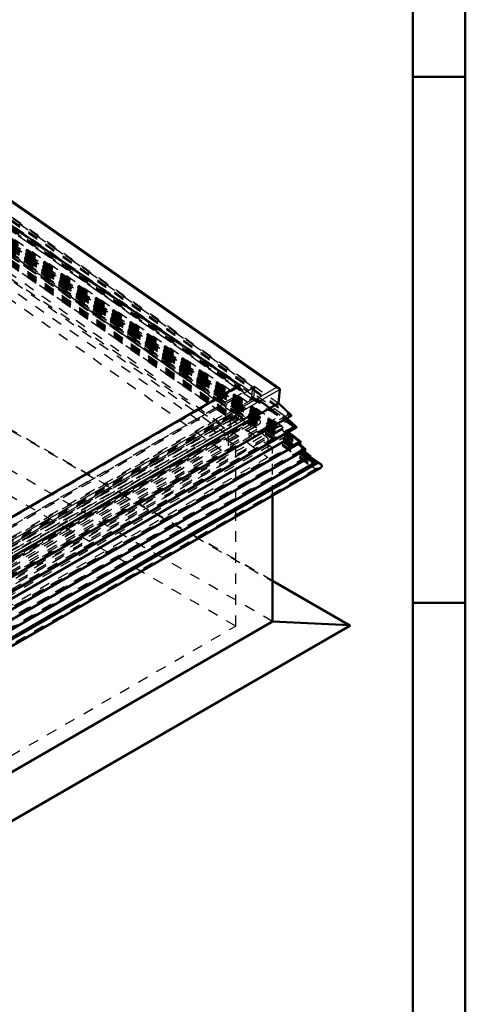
# Model space of a CAD drawing. Header units: millimetres. Extents: x 0 to 428, y 0 to 298.
# Tile 41 of 42: x 370 to 412, y 110 to 204. Entities that reach past the tile are written whole.
import ezdxf

# ---------------------------------------------------------------- set-up
doc = ezdxf.new("R2010")
doc.units = ezdxf.units.MM
doc.linetypes.add('Dashed', pattern=[2, 1, -1])
for name, color, linetype, lineweight in [('am_0', 7, 'Continuous', 50), ('am_12', 3, 'Continuous', 25), ('am_3', 6, 'Dashed', 25), ('am_6', 2, 'Continuous', 35)]:
    doc.layers.add(name, color=color, linetype=linetype, lineweight=lineweight)

# ---------------------------------------------------------------- blocks, each defined once
blk = doc.blocks.new('1_Drawing_frame_0_in_FDFneo150180C2325N1N4N_300Cl0__1203')
at = {"layer": 'am_0'}
for p, q in [((412.5, 289.5), (412.5, 7.5)), ((407.5, 284.5), (407.5, 12.5)), ((412.5, 198.5), (407.5, 198.5)), ((412.5, 148.5), (407.5, 148.5))]:
    blk.add_line(p, q, dxfattribs=at)
at = {"layer": 'am_6', "flags": 8}
blk.add_attdef('ExcludeFromBOM', (425, 296.5), '', height=0.5, dxfattribs=at)
blk = doc.blocks.new('65_Flat_Glass_Skylight_300150180_6_0_in_FDFneo150180C2325N1N4N_300Cl0__1203')
at = {"layer": 'am_3'}
for p, q in [((349.586, 195.615), (392.211, 165.834)), ((392.837, 165.976), (349.605, 196.181)), ((349.605, 195.99), (392.516, 166.011)), ((349.606, 196.179), (392.811, 165.993)), ((349.624, 195.89), (392.053, 166.247)), ((349.625, 196.198), (392.536, 166.218)), ((349.545, 195.33), (392.401, 165.388)), ((349.548, 195.325), (392.351, 165.42)), ((349.707, 195.423), (392.564, 165.481)), ((392.211, 165.834), (339.823, 135.591)), ((392.811, 165.993), (339.84, 135.414)), ((392.516, 166.011), (339.841, 135.602)), ((392.536, 166.218), (339.861, 135.81)), ((392.053, 166.247), (339.862, 136.117)), ((392.053, 166.247), (392.211, 165.834)), ((392.516, 166.011), (392.536, 166.218)), ((392.725, 165.369), (339.78, 134.804)), ((392.401, 165.388), (339.781, 135.011)), ((339.784, 134.799), (392.813, 165.412)), ((392.564, 165.489), (392.732, 165.371)), ((392.564, 165.481), (392.564, 165.489)), ((392.725, 165.369), (392.732, 165.371))]:
    blk.add_line(p, q, dxfattribs=at)
for points in [[(392.211, 165.834), (392.192, 165.798), (392.18, 165.761), (392.173, 165.724), (392.172, 165.686), (392.177, 165.648), (392.188, 165.611), (392.206, 165.573), (392.228, 165.537), (392.257, 165.502), (392.291, 165.468), (392.33, 165.435), (392.351, 165.42)], [(392.811, 165.993), (392.855, 165.963), (392.894, 165.931), (392.929, 165.897), (392.958, 165.861), (392.981, 165.825), (392.998, 165.788), (393.01, 165.75), (393.016, 165.712), (393.015, 165.675), (393.009, 165.637), (392.996, 165.6), (392.978, 165.564), (392.954, 165.529), (392.925, 165.496), (392.89, 165.465), (392.85, 165.435), (392.813, 165.412)], [(392.351, 165.42), (392.397, 165.39), (392.401, 165.388)], [(392.401, 165.388), (392.417, 165.379), (392.434, 165.372), (392.452, 165.365), (392.471, 165.359), (392.491, 165.354), (392.511, 165.35), (392.532, 165.347), (392.553, 165.345), (392.575, 165.344), (392.596, 165.344), (392.617, 165.345), (392.638, 165.347), (392.658, 165.35), (392.678, 165.354), (392.697, 165.359), (392.714, 165.365), (392.725, 165.369)], [(392.813, 165.412), (392.764, 165.386), (392.732, 165.371)]]:
    blk.add_lwpolyline(points, dxfattribs=at)
at = {"layer": 'am_6'}
for tag, p, flags in [('NB', (398.016, 196.198), 8), ('NN', (398.016, 195.698), 8), ('NT', (398.016, 195.198), 8), ('NBSYN', (398.016, 194.698), 8), ('LINA', (398.016, 194.198), 8), ('CATALOG', (398.016, 193.698), 8), ('IDNR', (398.016, 193.198), 8), ('PN', (398.016, 192.698), 8), ('LODLEVEL', (398.016, 192.198), 8), ('L', (398.016, 191.698), 8), ('W', (398.016, 191.198), 8), ('PPATH', (398.016, 190.698), 8), ('ExcludeFromBOM', (398.016, 189.698), 8), ('PSOL_0', (398.016, 189.198), 9), ('PSOL_1', (398.016, 188.698), 9), ('PSOL_2', (398.016, 188.198), 9)]:
    blk.add_attdef(tag, p, '', height=0.5, dxfattribs=dict(at, flags=flags))
blk = doc.blocks.new('66_Flat_Glass_Skylight_300150180_12_0_in_FDFneo150180C2325N1N4N_300Cl0__1203')
at = {"layer": 'am_3'}
for p, q in [((349.574, 194.916), (391.262, 165.79)), ((349.603, 194.898), (390.772, 166.134)), ((349.604, 195.23), (391.293, 166.104)), ((349.572, 194.584), (390.742, 165.821)), ((391.262, 165.79), (339.816, 136.091)), ((390.742, 165.821), (339.817, 136.423)), ((391.293, 166.104), (339.846, 136.404)), ((390.772, 166.134), (339.848, 136.737)), ((390.772, 166.134), (390.742, 165.821)), ((391.262, 165.79), (391.293, 166.104))]:
    blk.add_line(p, q, dxfattribs=at)
at = {"layer": 'am_6'}
for tag, p, flags in [('NB', (396.293, 195.23), 8), ('NN', (396.293, 194.73), 8), ('NT', (396.293, 194.23), 8), ('NBSYN', (396.293, 193.73), 8), ('LINA', (396.293, 193.23), 8), ('CATALOG', (396.293, 192.73), 8), ('IDNR', (396.293, 192.23), 8), ('PN', (396.293, 191.73), 8), ('LODLEVEL', (396.293, 191.23), 8), ('L', (396.293, 190.73), 8), ('W', (396.293, 190.23), 8), ('PPATH', (396.293, 189.73), 8), ('ExcludeFromBOM', (396.293, 188.73), 8), ('PSOL_0', (396.293, 188.23), 9), ('PSOL_1', (396.293, 187.73), 9), ('PSOL_2', (396.293, 187.23), 9)]:
    blk.add_attdef(tag, p, '', height=0.5, dxfattribs=dict(at, flags=flags))
blk = doc.blocks.new('67_Flat_Glass_Skylight_300150180_5_0_in_FDFneo150180C2325N1N4N_300Cl0__1203')
at = {"layer": 'am_3'}
for p, q in [((349.579, 194.765), (390.926, 165.877)), ((349.624, 194.846), (390.339, 166.4)), ((349.626, 195.25), (390.973, 166.362)), ((349.578, 194.361), (390.293, 165.915)), ((390.926, 165.877), (339.823, 136.376)), ((390.293, 165.915), (339.825, 136.78)), ((390.973, 166.362), (339.87, 136.861)), ((390.339, 166.4), (339.872, 137.265)), ((390.339, 166.4), (390.293, 165.915)), ((390.926, 165.877), (390.973, 166.362))]:
    blk.add_line(p, q, dxfattribs=at)
at = {"layer": 'am_6'}
for tag, p, flags in [('NB', (395.973, 195.25), 8), ('NN', (395.973, 194.75), 8), ('NT', (395.973, 194.25), 8), ('NBSYN', (395.973, 193.75), 8), ('LINA', (395.973, 193.25), 8), ('CATALOG', (395.973, 192.75), 8), ('IDNR', (395.973, 192.25), 8), ('PN', (395.973, 191.75), 8), ('LODLEVEL', (395.973, 191.25), 8), ('L', (395.973, 190.75), 8), ('W', (395.973, 190.25), 8), ('PPATH', (395.973, 189.75), 8), ('ExcludeFromBOM', (395.973, 188.75), 8), ('PSOL_0', (395.973, 188.25), 9), ('PSOL_1', (395.973, 187.75), 9), ('PSOL_2', (395.973, 187.25), 9)]:
    blk.add_attdef(tag, p, '', height=0.5, dxfattribs=dict(at, flags=flags))
blk = doc.blocks.new('68_FGS3001501802C4U_0_in_FDFneo150180C2325N1N4N_300Cl0__1203')
at = {"layer": 'am_3'}
for p, q in [((392.281, 169.04), (349.892, 198.655)), ((392.172, 167.908), (349.783, 197.523)), ((340.13, 138.934), (392.281, 169.04)), ((392.281, 169.04), (392.172, 167.908)), ((340.021, 137.802), (392.172, 167.908))]:
    blk.add_line(p, q, dxfattribs=at)
at = {"layer": 'am_6'}
for tag, p, flags in [('NB', (397.281, 198.655), 8), ('NN', (397.281, 198.155), 8), ('NT', (397.281, 197.655), 8), ('NBSYN', (397.281, 197.155), 8), ('CATALOG', (397.281, 196.155), 8), ('LINA', (397.281, 196.655), 8), ('IDNR', (397.281, 195.655), 8), ('PN', (397.281, 195.155), 8), ('LODLEVEL', (397.281, 194.655), 8), ('L', (397.281, 194.155), 8), ('W', (397.281, 193.655), 8), ('TG', (397.281, 193.155), 8), ('TG1', (397.281, 192.655), 8), ('OC', (397.281, 192.155), 8), ('PPATH', (397.281, 191.655), 8), ('ExcludeFromBOM', (397.281, 190.655), 8), ('PSOL_0', (397.281, 190.155), 9), ('PSOL_1', (397.281, 189.655), 9), ('PSOL_2', (397.281, 189.155), 9), ('PSOL_3', (397.281, 188.655), 9)]:
    blk.add_attdef(tag, p, '', height=0.5, dxfattribs=dict(at, flags=flags))
blk = doc.blocks.new('69_FGS30015018025C3U_0_in_FDFneo150180C2325N1N4N_300Cl0__1203')
at = {"layer": 'am_0'}
for p, q in [((394.798, 168.913), (349.901, 200.28)), ((349.896, 197.965), (391.085, 169.188)), ((391.085, 169.188), (340.141, 139.779)), ((394.743, 167.481), (394.869, 168.791)), ((394.743, 167.481), (339.988, 135.871)), ((395.974, 166.323), (394.743, 167.481)), ((339.878, 133.918), (395.957, 166.291)), ((395.974, 166.323), (339.881, 133.941)), ((396.44, 165.224), (395.54, 166.051)), ((369.18, 149.44), (396.431, 165.172))]:
    blk.add_line(p, q, dxfattribs=at)
for points in [[(394.569, 168.983), (394.597, 168.981), (394.624, 168.977), (394.65, 168.972), (394.676, 168.966), (394.701, 168.959), (394.725, 168.95), (394.748, 168.941), (394.769, 168.93), (394.788, 168.919), (394.798, 168.913)], [(394.798, 168.913), (394.814, 168.9), (394.829, 168.887), (394.841, 168.873), (394.852, 168.858), (394.86, 168.844), (394.865, 168.829), (394.869, 168.814), (394.87, 168.798), (394.869, 168.791)], [(395.957, 166.291), (395.961, 166.294), (395.964, 166.297), (395.967, 166.299), (395.97, 166.302), (395.972, 166.305), (395.973, 166.309), (395.974, 166.312), (395.975, 166.315), (395.975, 166.318), (395.974, 166.322), (395.974, 166.323)], [(396.431, 165.172), (396.435, 165.175), (396.439, 165.178), (396.443, 165.181), (396.446, 165.185), (396.448, 165.188), (396.45, 165.192), (396.451, 165.195), (396.451, 165.199), (396.451, 165.203), (396.451, 165.207), (396.449, 165.21), (396.447, 165.214), (396.445, 165.218), (396.442, 165.221), (396.44, 165.224)]]:
    blk.add_lwpolyline(points, dxfattribs=at)
at = {"layer": 'am_12'}
for p, q in [((349.906, 200.187), (394.569, 168.983)), ((394.869, 168.791), (340.114, 137.182)), ((394.569, 168.983), (340.131, 137.557)), ((396.44, 165.224), (369.159, 149.475))]:
    blk.add_line(p, q, dxfattribs=at)
at = {"layer": 'am_3'}
for p, q in [((349.89, 200.217), (394.869, 168.791)), ((349.66, 198.568), (395.857, 166.292)), ((349.664, 198.678), (395.974, 166.323)), ((349.668, 198.535), (395.68, 166.389)), ((349.764, 198.906), (394.743, 167.481)), ((349.889, 198.738), (392.467, 168.99)), ((349.557, 197.843), (396.321, 165.172)), ((349.563, 197.974), (396.44, 165.224)), ((349.563, 197.808), (396.165, 165.249)), ((349.566, 197.883), (396.242, 165.272)), ((395.137, 166.421), (349.666, 198.189)), ((349.784, 197.644), (392.362, 167.896)), ((349.885, 197.849), (391.074, 169.072)), ((350.931, 196.756), (393.842, 166.776)), ((349.605, 195.99), (392.516, 166.011)), ((349.619, 196.129), (392.529, 166.149)), ((349.624, 195.873), (392.026, 166.248)), ((349.627, 196.501), (393.011, 166.19)), ((349.629, 195.924), (392.031, 166.3)), ((349.675, 196.096), (392.586, 166.117)), ((349.682, 196.165), (392.592, 166.186)), ((349.778, 196.432), (390.462, 168.008)), ((349.85, 196.197), (392.76, 166.217)), ((352.081, 196.356), (392.765, 167.932)), ((349.624, 194.825), (390.308, 166.402)), ((392.467, 168.99), (340.126, 138.774)), ((391.074, 169.072), (340.13, 139.663)), ((391.085, 169.188), (391.074, 169.072)), ((392.467, 168.99), (392.362, 167.896)), ((392.362, 167.896), (340.021, 137.68)), ((390.462, 168.008), (340.026, 138.893)), ((390.462, 168.008), (390.308, 166.402)), ((392.753, 167.813), (392.765, 167.932)), ((392.829, 167.857), (392.753, 167.813)), ((393.612, 167.213), (392.753, 167.813)), ((392.765, 167.932), (392.829, 167.857)), ((392.829, 167.857), (393.688, 167.257)), ((393.716, 167.224), (393.607, 167.161)), ((393.607, 167.161), (393.612, 167.213)), ((394.098, 166.818), (393.607, 167.161)), ((393.688, 167.257), (393.612, 167.213)), ((393.688, 167.257), (393.716, 167.224)), ((393.716, 167.224), (394.207, 166.881)), ((394.082, 166.915), (393.842, 166.776)), ((393.842, 166.776), (393.855, 166.914)), ((394.007, 167.002), (393.855, 166.914)), ((393.855, 166.914), (393.918, 166.87)), ((394.108, 166.914), (393.911, 166.801)), ((393.918, 166.87), (393.911, 166.801)), ((393.911, 166.801), (394.085, 166.68)), ((394.07, 166.958), (393.918, 166.87)), ((394.007, 167.002), (394.082, 166.915)), ((394.07, 166.958), (394.007, 167.002)), ((394.108, 166.914), (394.07, 166.958)), ((394.082, 166.915), (395.4, 165.993)), ((394.085, 166.68), (394.098, 166.818)), ((394.281, 166.793), (394.085, 166.68)), ((394.207, 166.881), (394.098, 166.818)), ((394.281, 166.793), (394.108, 166.914)), ((394.207, 166.881), (394.281, 166.793)), ((392.516, 166.011), (339.841, 135.602)), ((392.529, 166.149), (339.854, 135.74)), ((393.011, 166.19), (339.859, 135.507)), ((392.026, 166.248), (339.862, 136.135)), ((392.031, 166.3), (339.867, 136.187)), ((390.308, 166.402), (339.872, 137.286)), ((395.857, 166.292), (339.877, 133.976)), ((395.68, 166.389), (339.886, 134.18)), ((339.888, 134.526), (395.137, 166.421)), ((392.585, 166.036), (339.911, 135.627)), ((392.592, 166.105), (339.917, 135.696)), ((392.759, 165.914), (340.084, 135.506)), ((392.031, 166.3), (392.026, 166.248)), ((392.529, 166.149), (392.516, 166.011)), ((392.585, 166.036), (392.592, 166.105)), ((392.759, 165.914), (392.585, 166.036)), ((392.76, 166.217), (392.586, 166.117)), ((392.586, 166.117), (392.592, 166.186)), ((392.767, 166.286), (392.592, 166.186)), ((392.592, 166.105), (392.766, 165.983)), ((392.824, 166.173), (392.649, 166.072)), ((392.656, 166.142), (392.649, 166.072)), ((392.649, 166.072), (392.823, 165.951)), ((392.83, 166.242), (392.656, 166.142)), ((392.656, 166.142), (392.829, 166.02)), ((392.766, 165.983), (392.759, 165.914)), ((392.767, 166.286), (392.76, 166.217)), ((392.829, 166.02), (392.766, 165.983)), ((392.83, 166.242), (392.767, 166.286)), ((392.997, 166.052), (392.823, 165.951)), ((392.823, 165.951), (392.829, 166.02)), ((392.824, 166.173), (392.83, 166.242)), ((392.824, 166.173), (392.997, 166.052)), ((393.011, 166.19), (392.997, 166.052)), ((394.073, 164.923), (395.399, 165.688)), ((395.54, 166.051), (395.137, 166.421)), ((395.197, 166.233), (395.16, 165.855)), ((395.4, 165.993), (395.16, 165.855)), ((395.16, 165.855), (395.399, 165.688)), ((395.399, 165.688), (395.197, 166.233)), ((395.197, 166.233), (396.242, 165.272)), ((395.4, 165.993), (395.197, 166.233)), ((395.68, 166.389), (395.857, 166.292)), ((393.834, 165.089), (341.16, 134.681)), ((392.751, 164.821), (342.315, 135.705)), ((396.165, 165.249), (368.623, 149.349)), ((396.242, 165.272), (368.663, 149.351)), ((396.321, 165.172), (368.697, 149.225)), ((393.604, 165.201), (392.74, 164.702)), ((392.74, 164.702), (392.751, 164.821)), ((392.74, 164.702), (392.815, 164.65)), ((392.751, 164.821), (392.815, 164.65)), ((392.815, 164.65), (393.679, 165.148)), ((394.093, 165.434), (393.599, 165.149)), ((393.599, 165.149), (393.604, 165.201)), ((393.599, 165.149), (393.707, 165.074)), ((393.604, 165.201), (393.679, 165.148)), ((393.679, 165.148), (393.707, 165.074)), ((393.707, 165.074), (394.2, 165.359)), ((393.834, 165.089), (393.848, 165.228)), ((393.834, 165.089), (394.073, 164.923)), ((393.848, 165.228), (393.911, 165.264)), ((393.848, 165.228), (393.999, 165.122)), ((393.905, 165.195), (394.079, 165.296)), ((393.911, 165.264), (393.905, 165.195)), ((393.905, 165.195), (394.1, 165.059)), ((393.911, 165.264), (394.063, 165.158)), ((394.063, 165.158), (393.999, 165.122)), ((393.999, 165.122), (394.073, 164.923)), ((394.1, 165.059), (394.063, 165.158)), ((394.079, 165.296), (394.093, 165.434)), ((394.079, 165.296), (394.274, 165.16)), ((394.093, 165.434), (394.2, 165.359)), ((394.274, 165.16), (394.1, 165.059)), ((394.2, 165.359), (394.274, 165.16)), ((396.242, 165.272), (396.165, 165.249)), ((396.165, 165.249), (396.321, 165.172))]:
    blk.add_line(p, q, dxfattribs=at)
for points in [[(395.857, 166.292), (395.862, 166.29), (395.867, 166.288), (395.872, 166.286), (395.877, 166.284), (395.883, 166.283), (395.889, 166.282), (395.895, 166.281), (395.901, 166.281), (395.907, 166.28), (395.913, 166.28), (395.919, 166.281), (395.925, 166.281), (395.931, 166.282), (395.936, 166.284), (395.942, 166.285), (395.947, 166.287), (395.951, 166.289), (395.956, 166.291), (395.957, 166.291)], [(396.321, 165.172), (396.326, 165.169), (396.332, 165.167), (396.338, 165.165), (396.344, 165.163), (396.351, 165.162), (396.358, 165.161), (396.364, 165.16), (396.371, 165.16), (396.378, 165.16), (396.385, 165.16), (396.392, 165.16), (396.399, 165.161), (396.405, 165.163), (396.411, 165.164), (396.417, 165.166), (396.422, 165.168), (396.428, 165.17), (396.431, 165.172)]]:
    blk.add_lwpolyline(points, dxfattribs=at)
at = {"layer": 'am_6'}
for tag, p, flags in [('NB', (401.451, 200.28), 8), ('NN', (401.451, 199.78), 8), ('NT', (401.451, 199.28), 8), ('NBSYN', (401.451, 198.78), 8), ('LINA', (401.451, 198.28), 8), ('CATALOG', (401.451, 197.78), 8), ('IDNR', (401.451, 197.28), 8), ('PN', (401.451, 196.78), 8), ('LODLEVEL', (401.451, 196.28), 8), ('W', (401.451, 195.28), 8), ('L', (401.451, 195.78), 8), ('OP', (401.451, 194.28), 8), ('DP', (401.451, 194.78), 8), ('OC', (401.451, 193.78), 8), ('ExcludeFromBOM', (401.451, 192.78), 8), ('PSOL_0', (401.451, 192.28), 9), ('PSOL_1', (401.451, 191.78), 9), ('PSOL_2', (401.451, 191.28), 9)]:
    blk.add_attdef(tag, p, '', height=0.5, dxfattribs=dict(at, flags=flags))
blk = doc.blocks.new('70_Flat_Glass_Skylight_3001501802_2_0_in_FDFneo150180C2325N1N4N_300Cl0__1203')
at = {"layer": 'am_0'}
for p, q in [((395.667, 164.731), (396.184, 164.37)), ((396.905, 163.772), (339.639, 130.713)), ((396.184, 164.37), (369.364, 148.887)), ((396.184, 164.37), (395.499, 164.634)), ((396.905, 163.772), (396.184, 164.37)), ((397.36, 163.088), (339.574, 129.729)), ((397.36, 163.088), (396.687, 163.646)), ((397.815, 162.403), (397.142, 162.962)), ((397.815, 162.403), (339.51, 128.745)), ((398.16, 161.811), (397.597, 162.277)), ((397.682, 162.327), (398.446, 161.794)), ((398.759, 161.69), (397.772, 162.379)), ((339.412, 127.095), (398.744, 161.346)), ((398.16, 161.811), (339.454, 127.921)), ((398.446, 161.794), (339.454, 127.738))]:
    blk.add_line(p, q, dxfattribs=at)
for points in [[(398.446, 161.794), (398.487, 161.789), (398.528, 161.781), (398.567, 161.773), (398.606, 161.762), (398.642, 161.749), (398.677, 161.735), (398.709, 161.72), (398.739, 161.702), (398.759, 161.69)], [(398.759, 161.69), (398.784, 161.67), (398.806, 161.65), (398.825, 161.629), (398.841, 161.607), (398.853, 161.585), (398.861, 161.562), (398.866, 161.539), (398.868, 161.516), (398.865, 161.493), (398.859, 161.47), (398.85, 161.448), (398.837, 161.427), (398.82, 161.406), (398.8, 161.387), (398.777, 161.368), (398.751, 161.351), (398.744, 161.346)]]:
    blk.add_lwpolyline(points, dxfattribs=at)
at = {"layer": 'am_3'}
for p, q in [((349.367, 196.619), (397.36, 163.088)), ((349.368, 196.508), (397.166, 163.114)), ((349.418, 196.677), (396.643, 163.682)), ((349.418, 196.566), (396.449, 163.708)), ((349.428, 196.942), (396.905, 163.772)), ((349.429, 196.832), (396.711, 163.798)), ((349.473, 196.883), (396.085, 164.317)), ((349.479, 197.001), (395.667, 164.731)), ((349.485, 196.752), (395.693, 164.468)), ((349.501, 196.749), (395.428, 164.662)), ((349.507, 196.719), (395.282, 164.737)), ((349.529, 196.846), (395.14, 164.98)), ((349.545, 197.02), (395.156, 165.153)), ((395.096, 165.255), (349.555, 197.073)), ((349.559, 196.995), (394.904, 165.314)), ((349.203, 195.688), (398.465, 161.271)), ((349.203, 195.622), (398.361, 161.277)), ((349.245, 195.861), (398.079, 161.742)), ((397.772, 162.379), (349.246, 196.282)), ((349.252, 195.98), (398.16, 161.811)), ((349.253, 196.163), (397.682, 162.327)), ((349.295, 196.029), (397.553, 162.313)), ((349.296, 195.919), (397.359, 162.339)), ((349.306, 196.295), (397.815, 162.403)), ((349.306, 196.184), (397.621, 162.429)), ((349.356, 196.353), (397.098, 162.998)), ((349.357, 196.243), (396.904, 163.023)), ((349.587, 195.606), (392.166, 165.858)), ((349.21, 195.493), (398.033, 161.383)), ((349.551, 195.226), (392.13, 165.478)), ((349.606, 194.684), (390.365, 166.207)), ((349.582, 194.442), (390.342, 165.965)), ((349.605, 194.595), (390.226, 166.215)), ((349.469, 193.178), (390.09, 164.799)), ((392.166, 165.858), (339.825, 135.642)), ((390.342, 165.965), (339.83, 136.805)), ((390.226, 166.215), (339.853, 137.136)), ((390.365, 166.207), (339.853, 137.047)), ((390.226, 166.215), (390.09, 164.799)), ((390.342, 165.965), (390.365, 166.207)), ((392.13, 165.478), (392.166, 165.858)), ((390.09, 164.799), (339.717, 135.719)), ((395.14, 164.98), (339.749, 133.003)), ((395.156, 165.153), (339.766, 133.177)), ((394.904, 165.314), (339.781, 133.492)), ((392.13, 165.478), (339.788, 135.262)), ((395.14, 164.98), (395.156, 165.153)), ((396.711, 163.798), (339.641, 130.852)), ((396.085, 164.317), (339.689, 131.76)), ((395.693, 164.468), (339.702, 132.145)), ((395.428, 164.662), (339.72, 132.502)), ((395.499, 164.634), (395.428, 164.662)), ((395.693, 164.468), (396.085, 164.317)), ((396.085, 164.317), (396.711, 163.798)), ((396.711, 163.798), (396.449, 163.708)), ((396.643, 163.682), (396.905, 163.772)), ((397.098, 162.998), (339.565, 129.785)), ((396.904, 163.023), (339.567, 129.923)), ((397.166, 163.114), (339.576, 129.868)), ((396.643, 163.682), (339.629, 130.769)), ((396.449, 163.708), (339.631, 130.908)), ((396.449, 163.708), (397.166, 163.114)), ((396.687, 163.646), (396.643, 163.682)), ((397.166, 163.114), (396.904, 163.023)), ((396.904, 163.023), (397.621, 162.429)), ((397.098, 162.998), (397.36, 163.088)), ((397.142, 162.962), (397.098, 162.998)), ((397.553, 162.313), (339.501, 128.8)), ((397.359, 162.339), (339.503, 128.939)), ((397.621, 162.429), (339.512, 128.884)), ((397.621, 162.429), (397.359, 162.339)), ((397.359, 162.339), (398.079, 161.742)), ((397.553, 162.313), (397.815, 162.403)), ((397.597, 162.277), (397.553, 162.313)), ((398.361, 161.277), (339.404, 127.242)), ((398.465, 161.271), (339.404, 127.176)), ((398.048, 161.726), (339.446, 127.896)), ((398.079, 161.742), (339.448, 127.895))]:
    blk.add_line(p, q, dxfattribs=at)
for points in [[(394.904, 165.314), (394.927, 165.312), (394.95, 165.309), (394.973, 165.305), (394.994, 165.3), (395.015, 165.294), (395.035, 165.287), (395.054, 165.279), (395.072, 165.27), (395.088, 165.261), (395.096, 165.255)], [(395.096, 165.255), (395.11, 165.244), (395.123, 165.233), (395.133, 165.222), (395.142, 165.21), (395.148, 165.197), (395.153, 165.185), (395.156, 165.172), (395.157, 165.159), (395.156, 165.153)], [(395.14, 164.98), (395.139, 164.949), (395.144, 164.919), (395.153, 164.889), (395.167, 164.859), (395.185, 164.83), (395.208, 164.802), (395.235, 164.775), (395.267, 164.749), (395.282, 164.737)], [(395.282, 164.737), (395.319, 164.714), (395.36, 164.692), (395.403, 164.672), (395.428, 164.662)], [(398.048, 161.726), (398.021, 161.709), (397.997, 161.691), (397.976, 161.671), (397.959, 161.651), (397.945, 161.63), (397.934, 161.608), (397.928, 161.585), (397.924, 161.562), (397.925, 161.539), (397.929, 161.516), (397.936, 161.493), (397.947, 161.471), (397.962, 161.449), (397.98, 161.428), (398.002, 161.407), (398.026, 161.388), (398.033, 161.383)], [(398.033, 161.383), (398.061, 161.365), (398.092, 161.348), (398.125, 161.333), (398.16, 161.319), (398.197, 161.307), (398.236, 161.297), (398.276, 161.289), (398.317, 161.282), (398.358, 161.278), (398.361, 161.277)], [(398.079, 161.742), (398.049, 161.727), (398.048, 161.726)], [(398.744, 161.346), (398.714, 161.331), (398.682, 161.317), (398.648, 161.305), (398.612, 161.294), (398.574, 161.285), (398.534, 161.278), (398.494, 161.273), (398.465, 161.271)]]:
    blk.add_lwpolyline(points, dxfattribs=at)
at = {"layer": 'am_6'}
for tag, p, flags in [('NB', (403.868, 197.073), 8), ('NN', (403.868, 196.573), 8), ('NT', (403.868, 196.073), 8), ('NBSYN', (403.868, 195.573), 8), ('LINA', (403.868, 195.073), 8), ('CATALOG', (403.868, 194.573), 8), ('IDNR', (403.868, 194.073), 8), ('PN', (403.868, 193.573), 8), ('LODLEVEL', (403.868, 193.073), 8), ('L', (403.868, 192.573), 8), ('W', (403.868, 192.073), 8), ('DP', (403.868, 191.573), 8), ('ExcludeFromBOM', (403.868, 190.573), 8), ('PSOL_0', (403.868, 190.073), 9), ('PSOL_1', (403.868, 189.573), 9)]:
    blk.add_attdef(tag, p, '', height=0.5, dxfattribs=dict(at, flags=flags))
blk = doc.blocks.new('71_FGS30015018025314U_0_in_FDFneo150180C2325N1N4N_300Cl0__1203')
at = {"layer": 'am_3'}
for p, q in [((393.743, 164.171), (349.484, 195.802)), ((349.484, 193.968), (393.743, 162.337)), ((389.955, 164.416), (349.461, 193.357)), ((349.461, 191.523), (389.955, 162.582)), ((340.33, 135.768), (389.955, 164.416)), ((340.353, 133.35), (393.743, 164.171)), ((389.955, 164.416), (389.955, 162.582)), ((393.743, 164.171), (393.743, 162.337)), ((389.955, 162.582), (340.33, 133.934)), ((393.743, 162.337), (340.353, 131.516))]:
    blk.add_line(p, q, dxfattribs=at)
at = {"layer": 'am_6'}
for tag, p, flags in [('NB', (398.743, 195.802), 8), ('NN', (398.743, 195.302), 8), ('NT', (398.743, 194.802), 8), ('NBSYN', (398.743, 194.302), 8), ('CATALOG', (398.743, 193.302), 8), ('LINA', (398.743, 193.802), 8), ('IDNR', (398.743, 192.802), 8), ('PN', (398.743, 192.302), 8), ('LODLEVEL', (398.743, 191.802), 8), ('W', (398.743, 190.802), 8), ('L', (398.743, 191.302), 8), ('OP', (398.743, 189.802), 8), ('DP', (398.743, 190.302), 8), ('BA', (398.743, 189.302), 8), ('ExcludeFromBOM', (398.743, 188.302), 8), ('PSOL_0', (398.743, 187.802), 9), ('PSOL_1', (398.743, 187.302), 9), ('PSOL_2', (398.743, 186.802), 9)]:
    blk.add_attdef(tag, p, '', height=0.5, dxfattribs=dict(at, flags=flags))
blk = doc.blocks.new('73_FGS30015018025301U_0_in_FDFneo150180C2325N1N4N_300Cl0__1203')
at = {"layer": 'am_0'}
for p, q in [((394.174, 146.75), (394.174, 158.708)), ((401.521, 146.37), (394.174, 150.612)), ((339.861, 115.396), (394.174, 146.75)), ((339.861, 110.722), (401.521, 146.318)), ((401.482, 146.381), (394.174, 146.75))]:
    blk.add_line(p, q, dxfattribs=at)
for points in [[(401.482, 146.381), (401.488, 146.38), (401.493, 146.38), (401.498, 146.379), (401.503, 146.377), (401.508, 146.376), (401.513, 146.374), (401.517, 146.372), (401.521, 146.37)], [(401.521, 146.37), (401.525, 146.368), (401.529, 146.365), (401.531, 146.362), (401.534, 146.36), (401.536, 146.357), (401.538, 146.354), (401.539, 146.351), (401.54, 146.347), (401.54, 146.344), (401.54, 146.341), (401.539, 146.338), (401.538, 146.335), (401.536, 146.332), (401.534, 146.329), (401.531, 146.326), (401.529, 146.323), (401.525, 146.321), (401.521, 146.318), (401.521, 146.318)]]:
    blk.add_lwpolyline(points, dxfattribs=at)
at = {"layer": 'am_12'}
for p, q in [((401.482, 146.381), (394.174, 150.599)), ((339.861, 110.808), (401.482, 146.381))]:
    blk.add_line(p, q, dxfattribs=at)
at = {"layer": 'am_3'}
for p, q in [((394.174, 163.203), (352.075, 192.616)), ((350.327, 191.607), (390.678, 163.416)), ((394.174, 150.612), (349.389, 176.465)), ((394.174, 150.599), (349.389, 176.453)), ((401.476, 146.307), (349.389, 176.377)), ((394.174, 146.75), (349.389, 172.604)), ((390.678, 146.307), (349.389, 170.143)), ((390.678, 163.416), (339.861, 134.08)), ((339.861, 131.849), (394.174, 163.203)), ((390.678, 146.307), (390.678, 163.416)), ((394.174, 158.708), (394.174, 163.203)), ((339.861, 116.971), (390.678, 146.307)), ((339.861, 110.738), (401.476, 146.307))]:
    blk.add_line(p, q, dxfattribs=at)
blk.add_lwpolyline([(401.521, 146.318), (401.517, 146.316), (401.513, 146.314), (401.508, 146.312), (401.503, 146.311), (401.498, 146.31), (401.493, 146.309), (401.488, 146.308), (401.482, 146.308), (401.476, 146.307)], dxfattribs=at)
at = {"layer": 'am_6'}
for tag, p, flags in [('NB', (406.54, 194.167), 8), ('NN', (406.54, 193.667), 8), ('NT', (406.54, 193.167), 8), ('NBSYN', (406.54, 192.667), 8), ('CATALOG', (406.54, 191.667), 8), ('LINA', (406.54, 192.167), 8), ('IDNR', (406.54, 191.167), 8), ('PN', (406.54, 190.667), 8), ('LODLEVEL', (406.54, 190.167), 8), ('L', (406.54, 189.667), 8), ('W', (406.54, 189.167), 8), ('DP', (406.54, 188.667), 8), ('OP', (406.54, 188.167), 8), ('BA', (406.54, 187.667), 8), ('RT', (406.54, 187.167), 8), ('ExcludeFromBOM', (406.54, 186.167), 8), ('PSOL_0', (406.54, 185.667), 9), ('PSOL_1', (406.54, 185.167), 9), ('PSOL_2', (406.54, 184.667), 9)]:
    blk.add_attdef(tag, p, '', height=0.5, dxfattribs=dict(at, flags=flags))

msp = doc.modelspace()

# ---------------------------------------------------------------- block references
for name in ['1_Drawing_frame_0_in_FDFneo150180C2325N1N4N_300Cl0__1203', '69_FGS30015018025C3U_0_in_FDFneo150180C2325N1N4N_300Cl0__1203', '68_FGS3001501802C4U_0_in_FDFneo150180C2325N1N4N_300Cl0__1203', '70_Flat_Glass_Skylight_3001501802_2_0_in_FDFneo150180C2325N1N4N_300Cl0__1203', '71_FGS30015018025314U_0_in_FDFneo150180C2325N1N4N_300Cl0__1203', '65_Flat_Glass_Skylight_300150180_6_0_in_FDFneo150180C2325N1N4N_300Cl0__1203', '66_Flat_Glass_Skylight_300150180_12_0_in_FDFneo150180C2325N1N4N_300Cl0__1203', '67_Flat_Glass_Skylight_300150180_5_0_in_FDFneo150180C2325N1N4N_300Cl0__1203', '73_FGS30015018025301U_0_in_FDFneo150180C2325N1N4N_300Cl0__1203']:
    msp.add_blockref(name, (0, 0))

doc.saveas('drawing.dxf')
